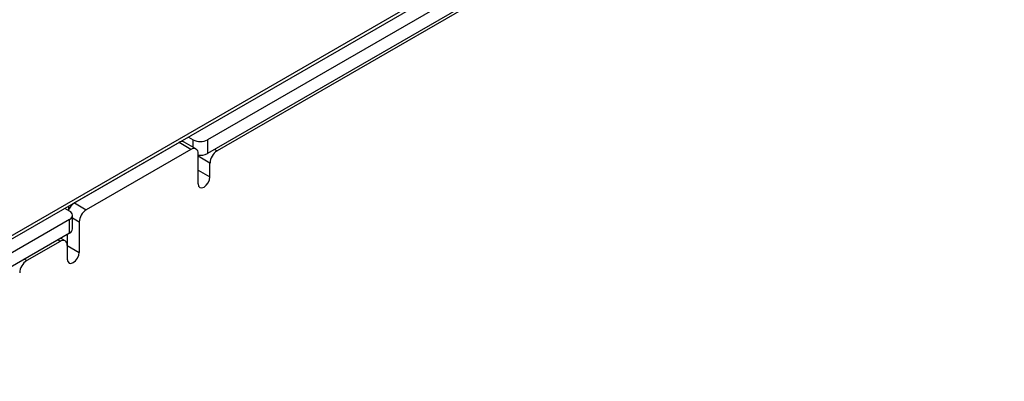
# Model space of a CAD drawing. Header units: millimetres. Extents: x 0 to 420, y 0 to 297.
# Tile 83 of 101: x 351 to 380, y 235 to 245. Entities that reach past the tile are written whole.
import ezdxf

# ---------------------------------------------------------------- set-up
doc = ezdxf.new("R2010")
doc.units = ezdxf.units.MM

msp = doc.modelspace()

# ---------------------------------------------------------------- linework, layer by layer
at = {"color": 7, "linetype": 'Continuous', "lineweight": 25}
for p, q in [((345.495, 236.021), (387.356, 260.187)), ((345.495, 235.919), (387.356, 260.085)), ((388.134, 260.125), (356.526, 241.879)), ((388.134, 259.717), (356.526, 241.471)), ((388.136, 259.634), (356.811, 241.551)), ((355.68, 241.796), (352.568, 240)), ((356.033, 241.592), (355.68, 241.796)), ((356.183, 241.607), (355.83, 241.811)), ((355.96, 241.96), (356.102, 241.879)), ((356.526, 241.879), (356.526, 241.471)), ((356.033, 241.592), (352.922, 239.796)), ((355.433, 241.653), (355.433, 241.656)), ((356.245, 240.571), (356.245, 241.469)), ((356.245, 241.388), (356.248, 241.424)), ((356.599, 241.183), (356.245, 241.388)), ((356.599, 240.775), (356.599, 241.183)), ((356.245, 240.979), (356.599, 240.775)), ((352.425, 239.756), (352.283, 239.838)), ((352.568, 240), (352.922, 239.796)), ((352.425, 239.511), (344.788, 235.103)), ((352.425, 239.103), (352.425, 239.511)), ((352.513, 239.225), (352.513, 239.634)), ((352.71, 239.428), (352.71, 238.53)), ((352.425, 239.103), (344.788, 234.694)), ((352.144, 238.857), (351.154, 238.285)), ((352.294, 238.872), (352.159, 238.95)), ((352.356, 239.063), (352.356, 238.734)), ((352.356, 238.734), (352.356, 238.326)), ((352.356, 238.734), (352.71, 238.53))]:
    msp.add_line(p, q, dxfattribs=at)
at = {"color": 8, "linetype": 'Continuous', "lineweight": 25}
for p, q in [((355.713, 241.818), (355.713, 241.812)), ((356.102, 241.654), (356.102, 241.879)), ((355.359, 241.613), (355.359, 241.611)), ((356.738, 241.593), (356.811, 241.551)), ((352.743, 240.103), (352.743, 240.101)), ((352.389, 239.899), (352.389, 239.783)), ((352.71, 239.428), (352.513, 239.542)), ((352.144, 238.857), (352.071, 238.899)), ((351.081, 238.327), (351.154, 238.285))]:
    msp.add_line(p, q, dxfattribs=at)
at = {"color": 7, "linetype": 'Continuous', "lineweight": 25, "flags": 128}
for points in [[(356.245, 240.571), (356.259, 240.501), (356.297, 240.457), (356.355, 240.445), (356.422, 240.469), (356.49, 240.524), (356.547, 240.601), (356.586, 240.689), (356.599, 240.775)], [(352.356, 238.326), (352.37, 238.256), (352.408, 238.211), (352.465, 238.2), (352.533, 238.224), (352.601, 238.278), (352.658, 238.356), (352.696, 238.444), (352.71, 238.53)]]:
    msp.add_lwpolyline(points, dxfattribs=at)
at = {"color": 7, "linetype": 'Continuous', "lineweight": 25}
for centre, radius, start, end in [((355.768, 241.673), 0.151, 65.6928, 125.6175), ((356.314, 242.288), 0.461, 242.61, 297.3902), ((356.116, 241.49), 0.131, 350.786, 129.203), ((356.315, 241.879), 0.46, 261.5975, 297.3423), ((357.06, 241.162), 0.461, 122.6054, 177.3947), ((352.816, 239.613), 0.46, 122.649, 158.266), ((352.378, 239.634), 0.131, 290.7834, 69.2157), ((353.17, 239.407), 0.461, 122.6055, 177.3945), ((352.363, 239.24), 0.151, 294.3738, 354.3064), ((352.227, 238.755), 0.131, 350.7858, 129.2033), ((351.403, 237.897), 0.461, 122.6056, 177.3944)]:
    msp.add_arc(centre, radius, start, end, dxfattribs=at)

doc.saveas('drawing.dxf')
